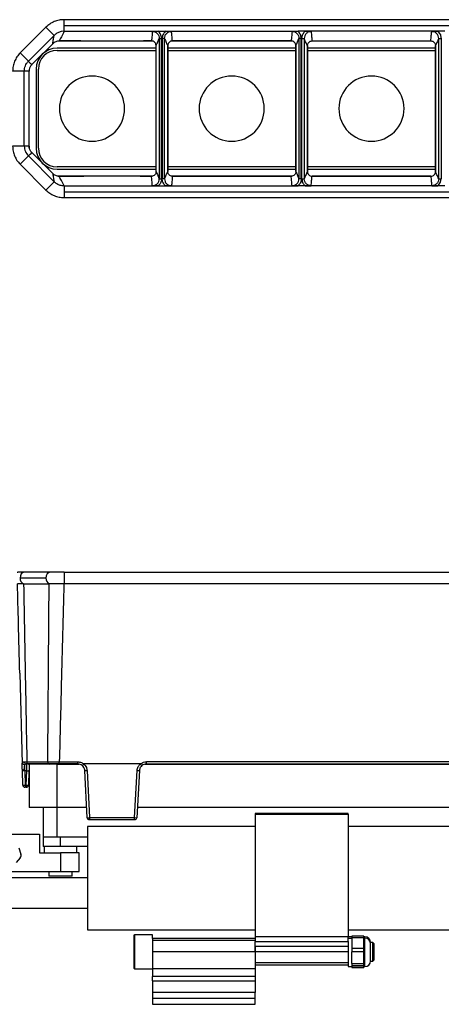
# Model space of a CAD drawing. Header units: millimetres. Extents: x -724 to 2929, y 427 to 799.
# Tile 21 of 48: x 236 to 327, y 587 to 799. Entities that reach past the tile are written whole.
import ezdxf

# ---------------------------------------------------------------- set-up
doc = ezdxf.new("R2010")
doc.units = ezdxf.units.MM

# ---------------------------------------------------------------- blocks, each defined once
blk = doc.blocks.new('Drawing View1')
at = {"color": 7, "linetype": 'Continuous', "lineweight": 25}
for p, q in [((373.07, 31.04), (271.06, 31.04)), ((271.06, 29.79), (271.06, 31.04)), ((271.06, 28.54), (271.06, 29.79)), ((271.06, 29.79), (373.07, 29.79)), ((267.17, 29.43), (261.63, 23.89)), ((263.4, 22.12), (268.94, 27.66)), ((268.94, 27.66), (267.17, 29.43)), ((270.47, 28.48), (270.23, 28.42)), ((271.06, 28.54), (270.47, 28.48)), ((271.06, 28.54), (291.3, 28.54)), ((291.3, 28.54), (292.83, 28.54)), ((292.83, 28.54), (321.3, 28.54)), ((322.83, 28.54), (321.3, 28.54)), ((351.3, 28.54), (322.83, 28.54)), ((352.83, 28.54), (351.3, 28.54)), ((264.14, 21.4), (268.62, 25.88)), ((268.62, 25.88), (264.14, 21.4)), ((268.62, 25.88), (268.62, 25.88)), ((275.34, 26.44), (269.76, 26.44)), ((270.04, 26.47), (274.01, 26.47)), ((274.01, 26.47), (270.04, 26.47)), ((270.04, 26.47), (270.04, 26.47)), ((274.01, 26.47), (274.01, 26.47)), ((287.37, 26.44), (275.36, 26.44)), ((287.4, 26.45), (287.4, 26.44)), ((289.96, 26.44), (287.4, 26.44)), ((288.73, 26.47), (289.82, 26.47)), ((289.82, 26.47), (288.73, 26.47)), ((288.73, 26.47), (288.73, 26.47)), ((289.82, 26.47), (289.82, 26.47)), ((290.82, -1.58), (290.82, 25.47)), ((291.5, 27.01), (292, 27.01)), ((291.5, 27.01), (291.5, -3.13)), ((292, -3.13), (292, 27.01)), ((292.12, 27.01), (292.12, -3.13)), ((292.62, 27.01), (292.12, 27.01)), ((292.62, -3.13), (292.62, 27.01)), ((293.3, 25.47), (293.31, 25.47)), ((293.31, 25.47), (293.31, -1.58)), ((293.31, 25.47), (293.31, 25.47)), ((293.31, -1.58), (293.31, 25.47)), ((319.96, 26.44), (294.17, 26.44)), ((294.3, 26.47), (319.82, 26.47)), ((319.82, 26.47), (294.3, 26.47)), ((294.3, 26.47), (294.3, 26.47)), ((312.06, 26.47), (312.06, 26.44)), ((319.82, 26.47), (319.82, 26.47)), ((320.82, -1.58), (320.82, 25.47)), ((320.82, 25.47), (320.82, 25.47)), ((320.82, 25.47), (320.82, -1.58)), ((322, 27.01), (321.5, 27.01)), ((321.5, 27.01), (321.5, -3.13)), ((322, -3.13), (322, 27.01)), ((322.12, -3.13), (322.12, 27.01)), ((322.12, 27.01), (322.62, 27.01)), ((322.62, 27.01), (322.62, -3.13)), ((323.31, -1.58), (323.31, 25.47)), ((323.31, 25.47), (323.31, 25.47)), ((323.31, 25.47), (323.31, -1.58)), ((349.96, 26.44), (324.17, 26.44)), ((324.3, 26.47), (349.82, 26.47)), ((324.3, 26.47), (349.82, 26.47)), ((324.3, 26.47), (324.3, 26.47)), ((332.06, 26.47), (332.06, 26.44)), ((332.86, 26.44), (332.86, 26.47)), ((335.42, 26.44), (335.42, 26.47)), ((349.82, 26.47), (349.82, 26.47)), ((350.82, 25.47), (350.82, -1.58)), ((350.82, 25.47), (350.82, 25.47)), ((350.82, -1.58), (350.82, 25.47)), ((351.5, 27.01), (352, 27.01)), ((351.5, -3.13), (351.5, 27.01)), ((352, 27.01), (352, -3.13)), ((263.4, 22.12), (261.63, 23.89)), ((290.82, 24.94), (269.56, 24.94)), ((269.56, 24.44), (290.82, 24.44)), ((320.82, 24.94), (293.31, 24.94)), ((293.31, 24.44), (320.82, 24.44)), ((350.82, 24.94), (323.31, 24.94)), ((323.31, 24.44), (350.82, 24.44)), ((263.4, 22.12), (263.4, 22.12)), ((264.14, 21.4), (264.14, 21.4)), ((262.52, 20), (260.02, 20)), ((262.52, 20), (262.52, 20)), ((262.52, 3.89), (262.52, 20)), ((263.56, 20.44), (263.56, 19.98)), ((263.56, 3.91), (263.56, 19.98)), ((265.06, 20.44), (265.06, 3.44)), ((265.56, 3.44), (265.56, 20.44)), ((262.52, 3.89), (260.02, 3.89)), ((262.52, 3.89), (262.52, 3.89)), ((263.56, 3.91), (263.56, 3.44)), ((268.62, -2), (264.14, 2.49)), ((268.62, -2), (264.14, 2.49)), ((264.14, 2.49), (264.14, 2.49)), ((263.4, 1.77), (261.63, 0)), ((263.4, 1.77), (263.4, 1.77)), ((263.4, 1.77), (268.94, -3.77)), ((267.17, -5.54), (261.63, 0)), ((268.62, -2), (268.62, -2)), ((290.82, -0.56), (269.56, -0.56)), ((269.56, -1.06), (290.82, -1.06)), ((293.3, -1.58), (293.31, -1.58)), ((320.82, -0.56), (293.31, -0.56)), ((293.31, -1.06), (320.82, -1.06)), ((293.31, -1.58), (293.31, -1.58)), ((320.82, -1.58), (320.82, -1.58)), ((350.82, -0.56), (323.31, -0.56)), ((323.31, -1.06), (350.82, -1.06)), ((323.31, -1.58), (323.31, -1.58)), ((350.82, -1.58), (350.82, -1.58)), ((350.82, -1.58), (350.82, -1.58)), ((268.94, -3.77), (267.17, -5.54)), ((269.76, -2.56), (275.34, -2.56)), ((274.01, -2.58), (270.04, -2.58)), ((274.01, -2.58), (270.04, -2.58)), ((270.04, -2.58), (270.04, -2.58)), ((274.01, -2.58), (274.01, -2.58)), ((275.35, -2.56), (275.31, -2.56)), ((287.37, -2.56), (275.36, -2.56)), ((287.4, -2.56), (287.4, -2.56)), ((287.4, -2.56), (289.96, -2.56)), ((289.82, -2.58), (288.73, -2.58)), ((289.82, -2.58), (288.73, -2.58)), ((288.73, -2.58), (288.73, -2.58)), ((289.82, -2.58), (289.82, -2.58)), ((291.5, -3.13), (292, -3.13)), ((292.62, -3.13), (292.12, -3.13)), ((294.17, -2.56), (319.96, -2.56)), ((319.82, -2.58), (294.3, -2.58)), ((319.82, -2.58), (294.3, -2.58)), ((294.3, -2.58), (294.3, -2.58)), ((312.06, -2.56), (312.06, -2.58)), ((319.82, -2.58), (319.82, -2.58)), ((322, -3.13), (321.5, -3.13)), ((322.12, -3.13), (322.62, -3.13)), ((324.17, -2.56), (349.96, -2.56)), ((349.82, -2.58), (324.3, -2.58)), ((324.3, -2.58), (349.82, -2.58)), ((324.3, -2.58), (324.3, -2.58)), ((332.06, -2.56), (332.06, -2.58)), ((349.82, -2.58), (349.82, -2.58)), ((351.5, -3.13), (352, -3.13)), ((271.06, -4.65), (271.06, -5.9)), ((271.06, -4.65), (291.3, -4.65)), ((271.06, -5.9), (373.07, -5.9)), ((271.06, -5.9), (271.06, -7.15)), ((291.3, -4.65), (292.83, -4.65)), ((292.83, -4.65), (321.3, -4.65)), ((322.83, -4.65), (321.3, -4.65)), ((351.3, -4.65), (322.83, -4.65)), ((352.83, -4.65), (351.3, -4.65)), ((271.06, -7.15), (373.07, -7.15))]:
    blk.add_line(p, q, dxfattribs=at)
for centre, radius, start, end in [((269.56, 20.44), 4.5, 90, 180), ((269.56, 20.44), 4, 90, 180), ((277.06, 11.94), 7, 90, 270), ((277.06, 11.94), 7, 270, 90), ((307.06, 11.94), 7, 90, 270), ((307.06, 11.94), 7, 270, 90), ((337.06, 11.94), 7, 90, 270), ((337.06, 11.94), 7, 270, 90), ((269.56, 3.44), 4.5, 180, 270), ((269.56, 3.44), 4, 180, 270)]:
    blk.add_arc(centre, radius, start, end, dxfattribs=at)
for points, knots in [([(271.06, 31.04), (270.7, 31.02), (269.97, 30.98), (268.94, 30.65), (267.98, 30.15), (267.44, 29.67), (267.17, 29.43)], [0, 0, 0, 0, 0.251399, 0.500422, 0.750603, 1, 1, 1, 1]), ([(268.62, 25.88), (268.67, 26.21), (268.77, 26.79), (268.88, 27.39), (268.94, 27.66)], [0, 0, 0, 0, 0.560004, 1, 1, 1, 1]), ([(270.23, 28.42), (269.99, 28.34), (269.51, 28.16), (269.13, 27.83), (268.94, 27.66)], [0, 0, 0, 0, 0.4986237, 1, 1, 1, 1]), ([(268.94, 27.66), (268.94, 27.66), (268.94, 27.66), (268.94, 27.66), (268.94, 27.66)], [0, 0, 0, 0, 0.56, 1, 1, 1, 1]), ([(271.06, 28.54), (270.86, 28.15), (270.52, 27.46), (270.18, 26.77), (270.04, 26.47)], [0, 0, 0, 0, 0.560002, 1, 1, 1, 1]), ([(290.01, 28.51), (289.98, 28.13), (289.93, 27.45), (289.86, 26.77), (289.82, 26.47)], [0, 0, 0, 0, 0.5600044, 1, 1, 1, 1]), ([(291.3, 28.54), (291.07, 28.54), (290.61, 28.53), (290.21, 28.52), (290.01, 28.51)], [0, 0, 0, 0, 0.4995203, 1, 1, 1, 1]), ([(290.01, 28.51), (290.2, 28.49), (290.6, 28.45), (291.09, 28.1), (291.44, 27.6), (291.48, 27.21), (291.5, 27.01)], [0, 0, 0, 0, 0.250295, 0.499953, 0.749812, 1, 1, 1, 1]), ([(292, 27.01), (291.96, 27.34), (291.89, 27.93), (291.48, 28.35), (291.3, 28.54)], [0, 0, 0, 0, 0.558502, 1, 1, 1, 1]), ([(292.83, 28.54), (292.61, 28.29), (292.21, 27.86), (292.15, 27.27), (292.12, 27.01)], [0, 0, 0, 0, 0.5594084, 1, 1, 1, 1]), ([(292.62, 27.01), (292.65, 27.21), (292.69, 27.6), (293.04, 28.1), (293.53, 28.45), (293.93, 28.49), (294.12, 28.51)], [0, 0, 0, 0, 0.2501882, 0.500047, 0.7497053, 1, 1, 1, 1]), ([(294.12, 28.51), (293.92, 28.52), (293.52, 28.53), (293.06, 28.54), (292.83, 28.54)], [0, 0, 0, 0, 0.499707, 1, 1, 1, 1]), ([(294.3, 26.47), (294.28, 26.85), (294.23, 27.53), (294.16, 28.21), (294.12, 28.51)], [0, 0, 0, 0, 0.560004, 1, 1, 1, 1]), ([(320.01, 28.51), (319.98, 28.13), (319.93, 27.45), (319.86, 26.77), (319.82, 26.47)], [0, 0, 0, 0, 0.560004, 1, 1, 1, 1]), ([(321.3, 28.54), (321.07, 28.54), (320.61, 28.53), (320.21, 28.52), (320.01, 28.51)], [0, 0, 0, 0, 0.49952, 1, 1, 1, 1]), ([(320.01, 28.51), (320.2, 28.49), (320.6, 28.45), (321.09, 28.1), (321.44, 27.6), (321.48, 27.21), (321.5, 27.01)], [0, 0, 0, 0, 0.250295, 0.499953, 0.749812, 1, 1, 1, 1]), ([(322, 27.01), (321.96, 27.34), (321.89, 27.93), (321.48, 28.35), (321.3, 28.54)], [0, 0, 0, 0, 0.558502, 1, 1, 1, 1]), ([(322.12, 27.01), (322.17, 27.34), (322.24, 27.93), (322.65, 28.35), (322.83, 28.54)], [0, 0, 0, 0, 0.558502, 1, 1, 1, 1]), ([(324.12, 28.51), (323.93, 28.49), (323.53, 28.45), (323.04, 28.1), (322.69, 27.6), (322.65, 27.21), (322.62, 27.01)], [0, 0, 0, 0, 0.250295, 0.499953, 0.749812, 1, 1, 1, 1]), ([(322.83, 28.54), (323.06, 28.54), (323.52, 28.53), (323.92, 28.52), (324.12, 28.51)], [0, 0, 0, 0, 0.4995203, 1, 1, 1, 1]), ([(324.12, 28.51), (324.15, 28.13), (324.2, 27.45), (324.27, 26.77), (324.3, 26.47)], [0, 0, 0, 0, 0.560004, 1, 1, 1, 1]), ([(349.82, 26.47), (349.85, 26.85), (349.9, 27.53), (349.97, 28.21), (350.01, 28.51)], [0, 0, 0, 0, 0.560004, 1, 1, 1, 1]), ([(350.01, 28.51), (350.21, 28.52), (350.61, 28.53), (351.07, 28.54), (351.3, 28.54)], [0, 0, 0, 0, 0.499707, 1, 1, 1, 1]), ([(351.5, 27.01), (351.48, 27.21), (351.44, 27.6), (351.09, 28.1), (350.6, 28.45), (350.2, 28.49), (350.01, 28.51)], [0, 0, 0, 0, 0.250188, 0.500047, 0.749705, 1, 1, 1, 1]), ([(351.3, 28.54), (351.52, 28.29), (351.92, 27.86), (351.98, 27.27), (352, 27.01)], [0, 0, 0, 0, 0.5594084, 1, 1, 1, 1]), ([(270.04, 26.47), (269.91, 26.46), (269.64, 26.45), (269.27, 26.33), (268.92, 26.15), (268.72, 25.97), (268.62, 25.88)], [0, 0, 0, 0, 0.2509532, 0.499917, 0.7502248, 1, 1, 1, 1]), ([(275.36, 26.44), (275.14, 26.45), (274.73, 26.47), (274.23, 26.47), (274.01, 26.47)], [0, 0, 0, 0, 0.560079, 1, 1, 1, 1]), ([(275.35, 26.44), (275.35, 26.44), (275.35, 26.44), (275.36, 26.44), (275.36, 26.44), (275.36, 26.44)], [0, 0, 0, 0, 0.274897, 0.553133, 1, 1, 1, 1]), ([(288.73, 26.47), (288.45, 26.47), (287.95, 26.47), (287.55, 26.45), (287.37, 26.44)], [0, 0, 0, 0, 0.559913, 1, 1, 1, 1]), ([(287.37, 26.44), (287.38, 26.44), (287.38, 26.44), (287.39, 26.44), (287.39, 26.44), (287.4, 26.44), (287.4, 26.44)], [0, 0, 0, 0, 0.28811, 0.531044, 0.756959, 1, 1, 1, 1]), ([(290.82, 25.47), (290.81, 25.6), (290.78, 25.86), (290.55, 26.19), (290.22, 26.43), (289.96, 26.46), (289.82, 26.47)], [0, 0, 0, 0, 0.250388, 0.500381, 0.75012, 1, 1, 1, 1]), ([(290.82, 25.47), (290.95, 25.75), (291.18, 26.25), (291.4, 26.78), (291.5, 27.01)], [0, 0, 0, 0, 0.560004, 1, 1, 1, 1]), ([(292.62, 27.01), (292.75, 26.73), (292.98, 26.23), (293.21, 25.7), (293.31, 25.47)], [0, 0, 0, 0, 0.560005, 1, 1, 1, 1]), ([(294.3, 26.47), (294.17, 26.46), (293.91, 26.43), (293.58, 26.19), (293.35, 25.86), (293.32, 25.6), (293.31, 25.47)], [0, 0, 0, 0, 0.250419, 0.499979, 0.749793, 1, 1, 1, 1]), ([(320.82, 25.47), (320.81, 25.6), (320.78, 25.86), (320.55, 26.19), (320.22, 26.43), (319.96, 26.46), (319.82, 26.47)], [0, 0, 0, 0, 0.250769, 0.500473, 0.750141, 1, 1, 1, 1]), ([(320.82, 25.47), (320.95, 25.75), (321.18, 26.25), (321.4, 26.78), (321.5, 27.01)], [0, 0, 0, 0, 0.560004, 1, 1, 1, 1]), ([(323.31, 25.47), (323.18, 25.75), (322.95, 26.25), (322.72, 26.78), (322.62, 27.01)], [0, 0, 0, 0, 0.560004, 1, 1, 1, 1]), ([(323.31, 25.47), (323.32, 25.6), (323.35, 25.86), (323.58, 26.19), (323.91, 26.43), (324.17, 26.46), (324.3, 26.47)], [0, 0, 0, 0, 0.2507689, 0.5004729, 0.7501411, 1, 1, 1, 1]), ([(349.82, 26.47), (349.96, 26.46), (350.22, 26.43), (350.55, 26.19), (350.78, 25.86), (350.81, 25.6), (350.82, 25.47)], [0, 0, 0, 0, 0.250419, 0.499979, 0.749793, 1, 1, 1, 1]), ([(351.5, 27.01), (351.38, 26.73), (351.15, 26.23), (350.92, 25.7), (350.82, 25.47)], [0, 0, 0, 0, 0.560005, 1, 1, 1, 1]), ([(261.63, 23.89), (261.39, 23.62), (260.91, 23.08), (260.41, 22.11), (260.08, 21.08), (260.04, 20.36), (260.02, 20)], [0, 0, 0, 0, 0.251262, 0.500249, 0.750474, 1, 1, 1, 1]), ([(262.52, 20), (262.53, 20.19), (262.55, 20.59), (262.73, 21.15), (263, 21.68), (263.26, 21.97), (263.4, 22.12)], [0, 0, 0, 0, 0.249531, 0.499751, 0.748733, 1, 1, 1, 1]), ([(263.4, 22.12), (263.53, 21.98), (263.77, 21.73), (264.03, 21.5), (264.14, 21.4)], [0, 0, 0, 0, 0.560002, 1, 1, 1, 1]), ([(264.14, 21.4), (264, 21.24), (263.73, 20.92), (263.63, 20.51), (263.58, 20.31)], [0, 0, 0, 0, 0.5006515, 1, 1, 1, 1]), ([(263.56, 19.98), (263.37, 19.98), (263.02, 19.97), (262.67, 19.99), (262.52, 20)], [0, 0, 0, 0, 0.560003, 1, 1, 1, 1]), ([(263.58, 20.31), (263.57, 20.27), (263.57, 20.21), (263.57, 20.09), (263.56, 20.02), (263.56, 19.99), (263.56, 19.98)], [0, 0, 0, 0, 0.657443, 0.857743, 0.933473, 1, 1, 1, 1]), ([(260.02, 3.89), (260.04, 3.53), (260.08, 2.81), (260.41, 1.77), (260.91, 0.81), (261.39, 0.27), (261.63, 0)], [0, 0, 0, 0, 0.249526, 0.499751, 0.748738, 1, 1, 1, 1]), ([(263.56, 3.91), (263.37, 3.91), (263.02, 3.91), (262.67, 3.9), (262.52, 3.89)], [0, 0, 0, 0, 0.560003, 1, 1, 1, 1]), ([(263.4, 1.77), (263.53, 1.91), (263.77, 2.15), (264.03, 2.38), (264.14, 2.49)], [0, 0, 0, 0, 0.560002, 1, 1, 1, 1]), ([(263.58, 3.57), (263.57, 3.62), (263.57, 3.68), (263.57, 3.8), (263.56, 3.86), (263.56, 3.89), (263.56, 3.91)], [0, 0, 0, 0, 0.657443, 0.857743, 0.933473, 1, 1, 1, 1]), ([(264.14, 2.49), (264, 2.65), (263.73, 2.97), (263.63, 3.37), (263.58, 3.57)], [0, 0, 0, 0, 0.500652, 1, 1, 1, 1]), ([(268.62, -2), (268.67, -2.32), (268.77, -2.9), (268.88, -3.51), (268.94, -3.77)], [0, 0, 0, 0, 0.560004, 1, 1, 1, 1]), ([(270.04, -2.58), (269.91, -2.58), (269.64, -2.56), (269.27, -2.44), (268.92, -2.26), (268.72, -2.09), (268.62, -2)], [0, 0, 0, 0, 0.250953, 0.499917, 0.750225, 1, 1, 1, 1]), ([(290.82, -1.58), (290.81, -1.71), (290.78, -1.98), (290.55, -2.31), (290.22, -2.54), (289.96, -2.57), (289.82, -2.58)], [0, 0, 0, 0, 0.250388, 0.5003811, 0.75012, 1, 1, 1, 1]), ([(290.82, -1.58), (290.95, -1.86), (291.18, -2.37), (291.4, -2.9), (291.5, -3.13)], [0, 0, 0, 0, 0.560004, 1, 1, 1, 1]), ([(292.62, -3.13), (292.75, -2.85), (292.98, -2.35), (293.21, -1.82), (293.31, -1.58)], [0, 0, 0, 0, 0.560005, 1, 1, 1, 1]), ([(294.3, -2.58), (294.17, -2.57), (293.91, -2.54), (293.58, -2.31), (293.35, -1.98), (293.32, -1.71), (293.31, -1.58)], [0, 0, 0, 0, 0.250419, 0.499979, 0.749793, 1, 1, 1, 1]), ([(320.82, -1.58), (320.81, -1.71), (320.78, -1.98), (320.55, -2.31), (320.22, -2.54), (319.96, -2.57), (319.82, -2.58)], [0, 0, 0, 0, 0.2507689, 0.5004729, 0.7501411, 1, 1, 1, 1]), ([(320.82, -1.58), (320.95, -1.86), (321.18, -2.37), (321.4, -2.9), (321.5, -3.13)], [0, 0, 0, 0, 0.560004, 1, 1, 1, 1]), ([(323.31, -1.58), (323.18, -1.86), (322.95, -2.37), (322.72, -2.9), (322.62, -3.13)], [0, 0, 0, 0, 0.560004, 1, 1, 1, 1]), ([(323.31, -1.58), (323.32, -1.71), (323.35, -1.98), (323.58, -2.31), (323.91, -2.54), (324.17, -2.57), (324.3, -2.58)], [0, 0, 0, 0, 0.250769, 0.500473, 0.750141, 1, 1, 1, 1]), ([(349.82, -2.58), (349.96, -2.57), (350.22, -2.54), (350.55, -2.31), (350.78, -1.98), (350.81, -1.71), (350.82, -1.58)], [0, 0, 0, 0, 0.250419, 0.499979, 0.749793, 1, 1, 1, 1]), ([(351.5, -3.13), (351.38, -2.85), (351.15, -2.35), (350.92, -1.82), (350.82, -1.58)], [0, 0, 0, 0, 0.560005, 1, 1, 1, 1]), ([(270.23, -4.54), (269.99, -4.45), (269.51, -4.28), (269.13, -3.94), (268.94, -3.77)], [0, 0, 0, 0, 0.498624, 1, 1, 1, 1]), ([(268.94, -3.77), (268.94, -3.77), (268.94, -3.77), (268.94, -3.77), (268.94, -3.77)], [0, 0, 0, 0, 0.56, 1, 1, 1, 1]), ([(271.06, -4.65), (270.86, -4.27), (270.52, -3.58), (270.18, -2.89), (270.04, -2.58)], [0, 0, 0, 0, 0.560002, 1, 1, 1, 1]), ([(275.36, -2.56), (275.14, -2.57), (274.73, -2.58), (274.23, -2.58), (274.01, -2.58)], [0, 0, 0, 0, 0.560079, 1, 1, 1, 1]), ([(275.35, -2.56), (275.35, -2.56), (275.35, -2.56), (275.36, -2.56), (275.36, -2.56), (275.36, -2.56)], [0, 0, 0, 0, 0.274897, 0.553133, 1, 1, 1, 1]), ([(288.73, -2.58), (288.45, -2.58), (287.95, -2.58), (287.55, -2.56), (287.37, -2.56)], [0, 0, 0, 0, 0.559913, 1, 1, 1, 1]), ([(287.37, -2.56), (287.38, -2.56), (287.38, -2.56), (287.39, -2.56), (287.39, -2.56), (287.4, -2.56), (287.4, -2.56)], [0, 0, 0, 0, 0.2881099, 0.5310443, 0.7569593, 1, 1, 1, 1]), ([(290.01, -4.63), (289.98, -4.25), (289.93, -3.57), (289.86, -2.88), (289.82, -2.58)], [0, 0, 0, 0, 0.5600044, 1, 1, 1, 1]), ([(290.01, -4.63), (290.2, -4.61), (290.6, -4.56), (291.09, -4.21), (291.44, -3.72), (291.48, -3.32), (291.5, -3.13)], [0, 0, 0, 0, 0.250295, 0.499953, 0.749812, 1, 1, 1, 1]), ([(292, -3.13), (291.96, -3.46), (291.89, -4.04), (291.48, -4.47), (291.3, -4.65)], [0, 0, 0, 0, 0.5585018, 1, 1, 1, 1]), ([(292.83, -4.65), (292.61, -4.41), (292.21, -3.97), (292.15, -3.39), (292.12, -3.13)], [0, 0, 0, 0, 0.559408, 1, 1, 1, 1]), ([(292.62, -3.13), (292.65, -3.32), (292.69, -3.72), (293.04, -4.21), (293.53, -4.56), (293.93, -4.61), (294.12, -4.63)], [0, 0, 0, 0, 0.250188, 0.500047, 0.749705, 1, 1, 1, 1]), ([(294.3, -2.58), (294.28, -2.97), (294.23, -3.65), (294.16, -4.33), (294.12, -4.63)], [0, 0, 0, 0, 0.560004, 1, 1, 1, 1]), ([(320.01, -4.63), (319.98, -4.25), (319.93, -3.57), (319.86, -2.88), (319.82, -2.58)], [0, 0, 0, 0, 0.560004, 1, 1, 1, 1]), ([(320.01, -4.63), (320.2, -4.61), (320.6, -4.56), (321.09, -4.21), (321.44, -3.72), (321.48, -3.32), (321.5, -3.13)], [0, 0, 0, 0, 0.250295, 0.499953, 0.749812, 1, 1, 1, 1]), ([(322, -3.13), (321.96, -3.46), (321.89, -4.04), (321.48, -4.47), (321.3, -4.65)], [0, 0, 0, 0, 0.558502, 1, 1, 1, 1]), ([(322.12, -3.13), (322.17, -3.46), (322.24, -4.04), (322.65, -4.47), (322.83, -4.65)], [0, 0, 0, 0, 0.558502, 1, 1, 1, 1]), ([(324.12, -4.63), (323.93, -4.61), (323.53, -4.56), (323.04, -4.21), (322.69, -3.72), (322.65, -3.32), (322.62, -3.13)], [0, 0, 0, 0, 0.250295, 0.499953, 0.749812, 1, 1, 1, 1]), ([(324.12, -4.63), (324.15, -4.25), (324.2, -3.57), (324.27, -2.88), (324.3, -2.58)], [0, 0, 0, 0, 0.560004, 1, 1, 1, 1]), ([(349.82, -2.58), (349.85, -2.97), (349.9, -3.65), (349.97, -4.33), (350.01, -4.63)], [0, 0, 0, 0, 0.560004, 1, 1, 1, 1]), ([(351.5, -3.13), (351.48, -3.32), (351.44, -3.72), (351.09, -4.21), (350.6, -4.56), (350.2, -4.61), (350.01, -4.63)], [0, 0, 0, 0, 0.2501882, 0.500047, 0.7497053, 1, 1, 1, 1]), ([(351.3, -4.65), (351.52, -4.41), (351.92, -3.97), (351.98, -3.39), (352, -3.13)], [0, 0, 0, 0, 0.559408, 1, 1, 1, 1]), ([(267.17, -5.54), (267.44, -5.78), (267.98, -6.26), (268.94, -6.76), (269.97, -7.09), (270.7, -7.13), (271.06, -7.15)], [0, 0, 0, 0, 0.249397, 0.499578, 0.748601, 1, 1, 1, 1]), ([(270.47, -4.6), (270.42, -4.59), (270.34, -4.57), (270.26, -4.55), (270.23, -4.54)], [0, 0, 0, 0, 0.583867, 1, 1, 1, 1]), ([(271.06, -4.65), (270.96, -4.65), (270.76, -4.65), (270.57, -4.61), (270.47, -4.6)], [0, 0, 0, 0, 0.501386, 1, 1, 1, 1]), ([(291.3, -4.65), (291.07, -4.65), (290.61, -4.65), (290.21, -4.64), (290.01, -4.63)], [0, 0, 0, 0, 0.49952, 1, 1, 1, 1]), ([(294.12, -4.63), (293.92, -4.64), (293.52, -4.65), (293.06, -4.65), (292.83, -4.65)], [0, 0, 0, 0, 0.4997069, 1, 1, 1, 1]), ([(321.3, -4.65), (321.07, -4.65), (320.61, -4.65), (320.21, -4.64), (320.01, -4.63)], [0, 0, 0, 0, 0.49952, 1, 1, 1, 1]), ([(322.83, -4.65), (323.06, -4.65), (323.52, -4.65), (323.92, -4.64), (324.12, -4.63)], [0, 0, 0, 0, 0.4995203, 1, 1, 1, 1]), ([(350.01, -4.63), (350.21, -4.64), (350.61, -4.65), (351.07, -4.65), (351.3, -4.65)], [0, 0, 0, 0, 0.499707, 1, 1, 1, 1])]:
    blk.add_open_spline(points, degree=3, knots=knots, dxfattribs=at)
blk.add_open_spline([(262.52, 3.89), (262.56, 3.49), (262.64, 2.7), (263.14, 2.08), (263.4, 1.77)], degree=3, dxfattribs=at)
blk = doc.blocks.new('Drawing View2')
at = {"color": 7, "linetype": 'Continuous', "lineweight": 25}
for p, q in [((379.5, 0), (373.95, 0)), ((382.5, 0), (382.5, -2.49)), ((382.5, 0), (484.51, 0)), ((378.61, -1.25), (373.07, -1.25)), ((373.81, -2.48), (379.3, -2.48)), ((379.34, -2.48), (379.3, -2.48)), ((484.51, -2.49), (382.5, -2.49)), ((372.99, -21.65), (373.51, -41.18)), ((373.51, -41.35), (373.51, -41.18)), ((373.52, -41.64), (373.51, -41.35)), ((373.93, -40.71), (374.52, -40.71)), ((374.04, -42.65), (374.04, -41.34)), ((374.52, -40.71), (379, -40.71)), ((374.52, -41.23), (374.52, -41.18)), ((379.35, -41.18), (374.86, -41.18)), ((375.01, -41.22), (375.01, -50.52)), ((381.01, -41.22), (375.01, -41.22)), ((379.35, -41.18), (379.71, -41.18)), ((381.01, -50.52), (381.01, -41.22)), ((381.01, -41.22), (385.68, -41.22)), ((381.48, -40.72), (385.45, -40.72)), ((381.48, -41.18), (381.48, -40.72)), ((385.45, -41.18), (381.48, -41.18)), ((385.45, -41.18), (385.45, -40.72)), ((398.88, -41.18), (386.75, -41.18)), ((399.94, -41.22), (467.07, -41.22)), ((466.84, -40.72), (400.17, -40.72)), ((400.17, -41.18), (400.17, -40.72)), ((400.17, -41.18), (466.84, -41.18)), ((373.62, -45.7), (373.54, -42.65)), ((374.47, -42.65), (374.04, -42.65)), ((374.04, -42.65), (374.12, -45.7)), ((374.39, -45.7), (374.47, -42.65)), ((374.97, -42.65), (374.89, -45.7)), ((387.48, -52.71), (386.95, -42.61)), ((387.44, -42.59), (387.97, -52.7)), ((397.65, -52.7), (398.18, -42.59)), ((398.67, -42.61), (398.14, -52.71)), ((374.12, -45.7), (374.39, -45.7)), ((374.12, -45.7), (374.12, -46.18)), ((374.39, -46.18), (374.12, -46.18)), ((374.39, -45.7), (374.39, -46.18)), ((381.01, -50.52), (375.01, -50.52)), ((378.01, -50.52), (378.01, -56.88)), ((387.37, -50.52), (381.01, -50.52)), ((381.01, -56.88), (381.01, -50.52)), ((468.76, -50.52), (398.26, -50.52)), ((387.97, -52.7), (397.65, -52.7)), ((443.51, -51.78), (423.51, -51.78)), ((423.51, -51.78), (423.51, -51.98)), ((423.51, -51.98), (443.51, -51.98)), ((423.51, -51.98), (423.51, -78.28)), ((443.51, -51.98), (443.51, -51.78)), ((443.51, -51.98), (443.51, -78.28)), ((423.51, -54.58), (387.51, -54.58)), ((387.51, -54.58), (387.51, -76.78)), ((397.65, -53.18), (387.98, -53.18)), ((479.51, -54.58), (443.51, -54.58)), ((369.76, -56.28), (377.26, -56.28)), ((377.26, -56.28), (377.26, -60.28)), ((378.01, -56.88), (378.01, -58.88)), ((381.01, -56.88), (378.01, -56.88)), ((387.51, -56.88), (381.01, -56.88)), ((381.76, -58.88), (381.76, -56.88)), ((381.76, -58.88), (378.01, -58.88)), ((378.26, -58.88), (378.26, -60.28)), ((387.51, -58.88), (381.76, -58.88)), ((385.26, -60.28), (385.26, -58.88)), ((373.09, -61.31), (372.19, -62.36)), ((372.77, -59.21), (373.24, -60.52)), ((377.26, -60.28), (381.76, -60.28)), ((381.76, -60.28), (381.76, -64.28)), ((385.76, -60.28), (381.76, -60.28)), ((385.76, -64.28), (385.76, -60.28)), ((369.76, -64.28), (381.76, -64.28)), ((379.26, -64.28), (379.26, -65.28)), ((384.26, -65.28), (379.26, -65.28)), ((381.76, -64.28), (385.76, -64.28)), ((384.26, -65.28), (384.26, -64.28)), ((387.51, -65.63), (352.01, -65.63)), ((352.01, -72.13), (387.51, -72.13)), ((387.51, -76.78), (423.51, -76.78)), ((397.64, -77.84), (397.51, -77.97)), ((397.51, -77.97), (397.51, -85.03)), ((401.51, -77.84), (397.64, -77.84)), ((397.64, -77.84), (397.64, -85.16)), ((401.51, -78.68), (401.51, -77.84)), ((443.51, -76.78), (479.51, -76.78)), ((446.87, -78.16), (444.31, -78.16)), ((444.31, -78.16), (444.31, -78.48)), ((446.87, -78.48), (446.87, -78.16)), ((423.51, -78.68), (401.51, -78.68)), ((401.51, -78.68), (401.51, -79.12)), ((423.51, -79.12), (401.51, -79.12)), ((401.51, -79.12), (401.51, -81.5)), ((443.51, -78.28), (423.51, -78.28)), ((423.51, -78.28), (423.51, -79.28)), ((423.51, -79.28), (443.51, -79.28)), ((423.51, -80.28), (423.51, -79.28)), ((423.51, -80.28), (443.51, -80.28)), ((423.51, -81.5), (423.51, -80.28)), ((423.51, -80.28), (423.51, -81.5)), ((443.51, -79.28), (443.51, -78.28)), ((444.31, -78.3), (443.51, -78.3)), ((443.51, -78.57), (444.31, -78.57)), ((443.51, -79.28), (443.51, -80.28)), ((443.51, -80.28), (443.51, -81.5)), ((446.87, -78.48), (444.31, -78.48)), ((444.31, -78.48), (444.31, -80.71)), ((447.11, -78.3), (446.87, -78.3)), ((446.87, -79.59), (446.87, -78.48)), ((447.11, -78.57), (446.87, -78.57)), ((446.87, -80.71), (446.87, -79.59)), ((447.11, -78.56), (447.11, -78.3)), ((447.11, -78.57), (447.11, -78.56)), ((447.11, -84.7), (447.11, -78.57)), ((448.81, -79.5), (448.31, -79.5)), ((448.31, -79.66), (448.31, -79.5)), ((448.31, -83.5), (448.31, -79.67)), ((449.01, -79.7), (448.81, -79.5)), ((448.81, -83.5), (448.81, -79.5)), ((449.01, -79.7), (449.01, -83.3)), ((423.51, -81.5), (401.51, -81.5)), ((401.51, -81.5), (401.51, -85.13)), ((443.51, -81.5), (423.51, -81.5)), ((423.51, -81.5), (423.51, -83.86)), ((423.51, -81.5), (423.51, -85.13)), ((443.51, -81.5), (443.51, -83.86)), ((444.31, -80.71), (446.87, -80.71)), ((444.31, -80.71), (444.31, -81.5)), ((446.87, -81.5), (444.31, -81.5)), ((444.31, -84.04), (444.31, -81.5)), ((446.87, -81.5), (446.87, -80.71)), ((446.87, -82.77), (446.87, -81.5)), ((443.51, -83.86), (423.51, -83.86)), ((423.51, -84.3), (443.51, -84.3)), ((443.51, -83.86), (443.51, -84.3)), ((443.51, -84.3), (443.51, -84.7)), ((444.31, -84.04), (446.87, -84.04)), ((444.31, -84.04), (444.31, -84.52)), ((446.87, -84.52), (444.31, -84.52)), ((444.31, -84.52), (444.31, -84.84)), ((446.87, -84.04), (446.87, -82.77)), ((446.87, -84.52), (446.87, -84.04)), ((446.87, -84.68), (446.87, -84.52)), ((448.31, -83.5), (448.81, -83.5)), ((448.81, -83.5), (449.01, -83.3)), ((449.01, -83.3), (449.01, -83.3)), ((397.64, -85.16), (397.51, -85.03)), ((397.51, -85.03), (397.51, -85.04)), ((397.51, -85.04), (397.64, -85.17)), ((397.64, -85.16), (401.51, -85.16)), ((397.64, -85.16), (397.64, -85.17)), ((397.64, -85.17), (401.51, -85.17)), ((401.51, -85.13), (423.51, -85.13)), ((401.51, -85.13), (401.51, -86.84)), ((423.51, -85.13), (423.51, -86.84)), ((443.51, -84.7), (444.31, -84.7)), ((444.31, -84.84), (446.87, -84.84)), ((444.31, -84.84), (444.31, -84.85)), ((444.31, -84.85), (446.87, -84.85)), ((446.87, -84.84), (446.87, -84.68)), ((446.87, -84.7), (447.11, -84.7)), ((446.87, -84.85), (446.87, -84.84)), ((423.51, -86.84), (401.51, -86.84)), ((401.51, -87.78), (401.51, -86.84)), ((401.51, -87.78), (423.51, -87.78)), ((401.51, -87.78), (401.51, -90.28)), ((423.51, -86.84), (423.51, -87.78)), ((423.51, -87.78), (423.51, -90.28)), ((423.51, -90.28), (401.51, -90.28)), ((401.51, -90.28), (401.51, -91.53)), ((423.51, -91.53), (423.51, -90.28)), ((423.51, -91.53), (401.51, -91.53)), ((401.51, -91.53), (401.51, -92.78)), ((401.51, -92.78), (423.51, -92.78)), ((423.51, -92.78), (423.51, -91.53))]:
    blk.add_line(p, q, dxfattribs=at)
at = {"color": 7, "linetype": 'Continuous', "lineweight": 25, "flags": 128}
for points in [[(373.95, 0), (373.93, 0), (373.6, -0.1), (373.32, -0.38), (373.14, -0.78), (373.07, -1.25)], [(379.5, 0), (379.5, 0), (379.16, -0.1), (378.87, -0.37), (378.68, -0.77), (378.61, -1.25)]]:
    blk.add_lwpolyline(points, dxfattribs=at)
at = {"color": 7, "linetype": 'Continuous', "lineweight": 25}
for centre, radius, start, end in [((374.27, -1.37), 1.21, 174.2808, 247.0332), ((379.81, -1.37), 1.21, 174.2772, 247.0522), ((374.07, -40.83), 0.512, 189.6733, 267.3209), ((374.39, -40.73), 0.46, 177.902, 266.0718), ((374.95, -40.76), 0.433, 173.0761, 258.8731), ((379.43, -40.76), 0.433, 173.0761, 258.8731), ((374.72, -37.87), 4.78, 267.0055, 272.9945), ((387.07, -37.92), 4.69, 268.5083, 274.4927), ((398.55, -37.92), 4.69, 265.5073, 271.4917), ((373.87, -40.92), 4.78, 267.0055, 272.9945), ((374.12, -45.68), 0.5, 181.5, 270), ((374.64, -40.92), 4.78, 267.0055, 272.9945), ((374.39, -45.68), 0.5, 270, 358.5), ((387.6, -48.02), 4.69, 268.5083, 274.4927), ((387.73, -50.37), 2.36, 264.0433, 275.9567), ((398.02, -48.02), 4.69, 265.5073, 271.4917), ((397.7, -52.64), 0.445, 263.4923, 350.4061), ((372.48, -60.79), 0.8, 319.5715, 19.5715), ((447.11, -79.5), 1.2, 0, 90), ((447.15, -79.72), 1.15, 2.5604, 92.3498), ((447.11, -83.5), 1.2, 270, 0)]:
    blk.add_arc(centre, radius, start, end, dxfattribs=at)
for points, knots in [([(382.5, 0), (382.22, 0), (381.66, 0), (380.86, 0), (380.12, 0), (379.7, 0), (379.49, 0)], [0, 0, 0, 0, 0.251352, 0.500357, 0.750554, 1, 1, 1, 1]), ([(373.96, 0), (373.76, 0), (373.34, 0), (372.88, -0.01), (372.54, -0.02), (372.46, -0.03), (372.42, -0.03)], [0, 0, 0, 0, 0.244853, 0.491764, 0.744142, 1, 1, 1, 1]), ([(373.8, -2.48), (373.43, -2.48), (372.68, -2.48), (372.55, -2.48), (372.49, -2.48)], [0, 0, 0, 0, 0.500454, 1, 1, 1, 1]), ([(372.99, -21.65), (372.9, -18.07), (372.73, -11.68), (372.57, -5.29), (372.49, -2.48)], [0, 0, 0, 0, 0.560019, 1, 1, 1, 1]), ([(373.81, -2.48), (373.81, -2.48), (373.8, -2.48), (373.8, -2.48), (373.8, -2.48)], [0, 0, 0, 0, 0.56, 1, 1, 1, 1]), ([(373.81, -2.48), (373.94, -9.62), (374.16, -22.36), (374.41, -35.1), (374.52, -40.71)], [0, 0, 0, 0, 0.560004, 1, 1, 1, 1]), ([(379, -40.71), (379.06, -33.57), (379.15, -20.83), (379.25, -8.09), (379.3, -2.48)], [0, 0, 0, 0, 0.5600014, 1, 1, 1, 1]), ([(382.48, -2.49), (381.95, -2.49), (381.12, -2.49), (380.07, -2.48), (379.59, -2.48), (379.34, -2.48)], [0, 0, 0, 0, 0.455145, 0.719094, 1, 1, 1, 1]), ([(382.48, -2.49), (382.28, -9.62), (381.94, -22.37), (381.62, -35.11), (381.48, -40.72)], [0, 0, 0, 0, 0.560004, 1, 1, 1, 1]), ([(382.48, -2.49), (382.48, -2.49), (382.49, -2.49), (382.5, -2.49), (382.5, -2.49)], [0, 0, 0, 0, 0.559994, 1, 1, 1, 1]), ([(373.51, -41.35), (373.51, -41.26), (373.51, -41.09), (373.54, -40.97), (373.56, -40.92)], [0, 0, 0, 0, 0.493609, 1, 1, 1, 1]), ([(373.54, -42.65), (373.54, -42.37), (373.53, -42.01), (373.52, -41.71), (373.52, -41.64)], [0, 0, 0, 0, 0.741632, 1, 1, 1, 1]), ([(373.56, -40.92), (373.6, -40.85), (373.68, -40.73), (373.85, -40.72), (373.93, -40.71)], [0, 0, 0, 0, 0.498303, 1, 1, 1, 1]), ([(374.04, -41.34), (374.02, -41.41), (373.96, -41.55), (373.97, -41.87), (373.94, -42.15), (373.87, -42.35), (373.82, -42.41), (373.8, -42.44)], [0, 0, 0, 0, 0.277538, 0.553015, 0.833899, 0.910241, 1, 1, 1, 1]), ([(374.36, -41.18), (374.29, -41.19), (374.15, -41.2), (374.08, -41.29), (374.04, -41.34)], [0, 0, 0, 0, 0.507374, 1, 1, 1, 1]), ([(374.86, -41.18), (374.76, -41.18), (374.57, -41.18), (374.42, -41.18), (374.36, -41.18)], [0, 0, 0, 0, 0.559707, 1, 1, 1, 1]), ([(374.47, -42.65), (374.47, -42.53), (374.48, -42.31), (374.49, -41.94), (374.51, -41.57), (374.52, -41.29), (374.52, -41.25), (374.52, -41.23)], [0, 0, 0, 0, 0.173106, 0.325249, 0.565721, 0.854963, 1, 1, 1, 1]), ([(375.01, -41.18), (375.01, -41.21), (375, -41.35), (374.99, -41.82), (374.98, -42.34), (374.97, -42.65)], [0, 0, 0, 0, 0.07313, 0.440036, 1, 1, 1, 1]), ([(379, -40.71), (379.18, -40.71), (379.52, -40.71), (380.13, -40.72), (380.79, -40.72), (381.25, -40.72), (381.48, -40.72)], [0, 0, 0, 0, 0.250771, 0.499923, 0.749565, 1, 1, 1, 1]), ([(381.48, -41.18), (381.03, -41.18), (380.23, -41.18), (379.62, -41.18), (379.35, -41.18)], [0, 0, 0, 0, 0.558912, 1, 1, 1, 1]), ([(385.45, -40.72), (385.72, -40.75), (386.19, -40.8), (386.57, -41.07), (386.74, -41.19)], [0, 0, 0, 0, 0.559922, 1, 1, 1, 1]), ([(386.42, -41.54), (386.27, -41.44), (385.98, -41.23), (385.63, -41.2), (385.45, -41.18)], [0, 0, 0, 0, 0.510825, 1, 1, 1, 1]), ([(386.42, -41.54), (386.43, -41.54), (386.43, -41.54), (386.45, -41.51), (386.49, -41.47), (386.55, -41.41), (386.63, -41.31), (386.7, -41.23), (386.74, -41.19)], [0, 0, 0, 0, 0.139541, 0.281229, 0.42135, 0.556376, 0.799485, 1, 1, 1, 1]), ([(386.95, -42.61), (386.94, -42.48), (386.91, -42.25), (386.74, -41.87), (386.55, -41.67), (386.42, -41.54)], [0, 0, 0, 0, 0.302331, 0.570083, 1, 1, 1, 1]), ([(386.74, -41.19), (386.74, -41.19), (386.74, -41.19), (386.74, -41.18), (386.75, -41.18), (386.75, -41.18)], [0, 0, 0, 0, 0.279345, 0.559313, 1, 1, 1, 1]), ([(386.75, -41.18), (386.96, -41.41), (387.33, -41.82), (387.41, -42.36), (387.44, -42.59)], [0, 0, 0, 0, 0.559975, 1, 1, 1, 1]), ([(398.18, -42.59), (398.23, -42.29), (398.33, -41.75), (398.71, -41.36), (398.88, -41.18)], [0, 0, 0, 0, 0.560027, 1, 1, 1, 1]), ([(399.2, -41.54), (399.08, -41.67), (398.88, -41.87), (398.72, -42.25), (398.69, -42.48), (398.67, -42.61)], [0, 0, 0, 0, 0.429917, 0.697669, 1, 1, 1, 1]), ([(398.88, -41.18), (398.88, -41.18), (398.88, -41.18), (398.88, -41.19), (398.89, -41.19), (398.89, -41.19)], [0, 0, 0, 0, 0.559257, 0.77874, 1, 1, 1, 1]), ([(398.89, -41.19), (399.11, -41.04), (399.5, -40.77), (399.96, -40.74), (400.17, -40.72)], [0, 0, 0, 0, 0.560071, 1, 1, 1, 1]), ([(399.2, -41.54), (399.2, -41.54), (399.19, -41.54), (399.17, -41.51), (399.13, -41.47), (399.07, -41.41), (398.99, -41.31), (398.92, -41.23), (398.89, -41.19)], [0, 0, 0, 0, 0.139837, 0.281809, 0.422153, 0.557296, 0.800225, 1, 1, 1, 1]), ([(400.17, -41.18), (400, -41.2), (399.64, -41.23), (399.35, -41.44), (399.2, -41.54)], [0, 0, 0, 0, 0.489175, 1, 1, 1, 1]), ([(373.8, -42.44), (373.75, -42.48), (373.67, -42.55), (373.57, -42.6), (373.55, -42.63), (373.54, -42.65)], [0, 0, 0, 0, 0.347408, 0.630941, 1, 1, 1, 1]), ([(374.04, -42.65), (374.01, -42.64), (373.94, -42.64), (373.82, -42.63), (373.68, -42.63), (373.59, -42.63), (373.55, -42.64), (373.55, -42.64), (373.54, -42.65)], [0, 0, 0, 0, 0.130705, 0.25774, 0.5, 0.742232, 0.869274, 1, 1, 1, 1]), ([(387.48, -52.71), (387.48, -52.71), (387.48, -52.71), (387.48, -52.71), (387.48, -52.71)], [0, 0, 0, 0, 0.56, 1, 1, 1, 1]), ([(387.98, -53.18), (387.94, -53.18), (387.87, -53.18), (387.75, -53.13), (387.62, -53.05), (387.51, -52.9), (387.49, -52.77), (387.48, -52.71)], [0, 0, 0, 0, 0.155365, 0.290749, 0.500796, 0.757657, 1, 1, 1, 1]), ([(387.97, -52.7), (387.97, -52.7), (387.97, -52.7), (387.97, -52.71), (387.97, -52.71)], [0, 0, 0, 0, 0.56, 1, 1, 1, 1]), ([(387.97, -52.71), (387.97, -52.76), (387.97, -52.87), (387.97, -52.99), (387.98, -53.08), (387.98, -53.14), (387.98, -53.18), (387.98, -53.18), (387.98, -53.18)], [0, 0, 0, 0, 0.19781, 0.429961, 0.559488, 0.697674, 0.844514, 1, 1, 1, 1]), ([(398.14, -52.71), (398.14, -52.71), (398.14, -52.71), (398.14, -52.72), (398.14, -52.72), (398.14, -52.72), (398.14, -52.72)], [0, 0, 0, 0, 0.270759, 0.562561, 0.789542, 1, 1, 1, 1])]:
    blk.add_open_spline(points, degree=3, knots=knots, dxfattribs=at)
blk.add_open_spline([(397.65, -53.18), (397.65, -53.18), (397.65, -53.16), (397.65, -53.05), (397.65, -52.89), (397.65, -52.76), (397.65, -52.7)], degree=3, dxfattribs=at)

msp = doc.modelspace()

# ---------------------------------------------------------------- block references
at = {"color": 7, "linetype": 'Continuous', "lineweight": 25}
for name, p in [('Drawing View1', (-25.04, 767.68)), ('Drawing View2', (-136.48, 680.07))]:
    msp.add_blockref(name, p, dxfattribs=at)

doc.saveas('drawing.dxf')
